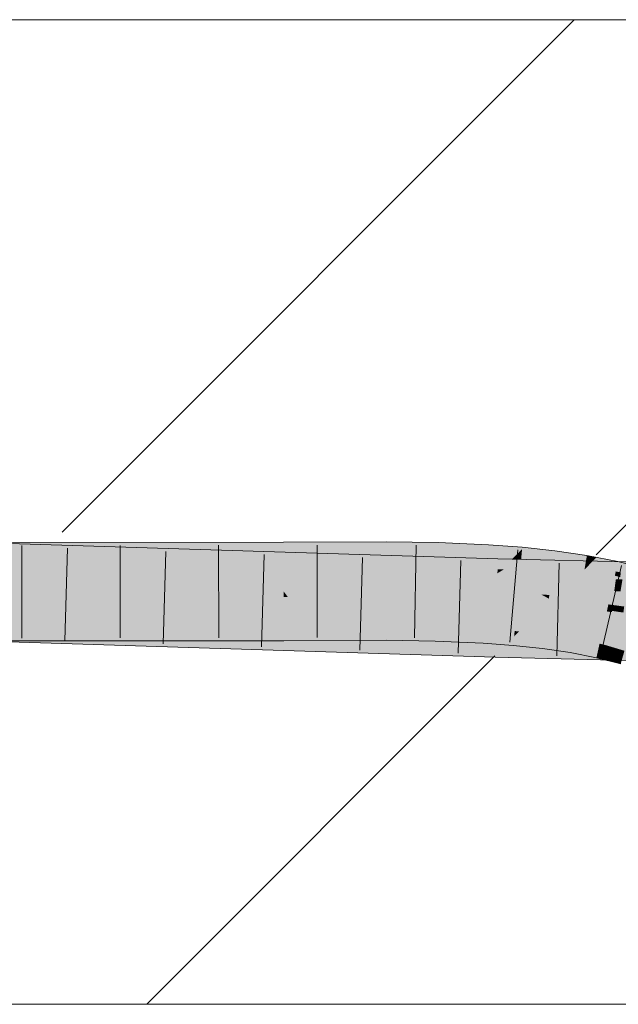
# Model space of a CAD drawing. Extents: x -720 to 300, y 62 to 1162.
# Tile 174 of 256: x 209.9 to 211.43, y 822.68 to 825.18. Entities that reach past the tile are written whole.
import ezdxf
from ezdxf.lldxf.tags import DXFTag

# ---------------------------------------------------------------- set-up
doc = ezdxf.new("R2010")
doc.units = 0
doc.layers.get('0').update_dxf_attribs({"lineweight": 13})
doc.layers.add('E_Detail_Linie_Text_Bem', color=7, linetype='Continuous', lineweight=13)
for name, color, linetype, lineweight, true_color in [('E_Detail_Wandschraffur', 7, 'Continuous', 5, 0xc0c0c0), ('E_Leerrohr 25-A06G942U8I', 7, 'Continuous', 9, 0xff8000), ('E_Leerrohr 25-Shading', 7, 'Continuous', 9, 0xff8000)]:
    doc.layers.add(name, color=color, linetype=linetype, lineweight=lineweight, true_color=true_color)
tags = doc.linetypes.add('fein_strichliert', pattern=[4, 1, -2, 1]).pattern_tags.tags
tags[8:9] = [DXFTag(74, 4), DXFTag(75, 0), DXFTag(340, '0'), DXFTag(46, 0.0), DXFTag(50, 0.0), DXFTag(44, 0.0), DXFTag(45, 0.0)]
tags[6:7] = [DXFTag(74, 4), DXFTag(75, 0), DXFTag(340, '0'), DXFTag(46, 0.0), DXFTag(50, 0.0), DXFTag(44, 0.0), DXFTag(45, 0.0)]
tags[4:5] = [DXFTag(74, 4), DXFTag(75, 0), DXFTag(340, '0'), DXFTag(46, 0.0), DXFTag(50, 0.0), DXFTag(44, 0.0), DXFTag(45, 0.0)]

# ---------------------------------------------------------------- blocks, each defined once
blk = doc.blocks.new('Shading-A06G93Y98I', base_point=(164.3113, 821.6645))
at = {"layer": 'E_Leerrohr 25-Shading', "color": 43, "true_color": 0xd7ab7f}
for points in [[(209.8032, 823.8411), (211.1198, 823.8109), (209.8034, 823.8526), (211.1198, 823.8113)], [(209.8874, 823.8415), (210.5755, 823.8447), (209.8876, 823.8527), (210.5755, 823.8533)], [(210.8363, 823.8467), (210.8364, 823.8546), (210.5755, 823.8447), (210.5755, 823.8533)], [(210.9678, 823.8454), (210.968, 823.8525), (210.8363, 823.8467), (210.8364, 823.8546)], [(211.0961, 823.8411), (211.0964, 823.8469), (210.9678, 823.8454), (210.968, 823.8525)], [(209.9176, 823.8156), (210.8291, 823.812), (209.6927, 823.8234), (209.6927, 823.8259)], [(209.7948, 823.8195), (210.5756, 823.8227), (209.7949, 823.8245), (210.5756, 823.8276)], [(209.8029, 823.8246), (210.8291, 823.812), (209.8032, 823.8411), (211.1198, 823.8109)], [(209.8871, 823.8249), (210.5756, 823.8276), (209.8872, 823.8297), (210.5755, 823.8447)], [(209.8872, 823.8297), (210.5755, 823.8447), (209.8874, 823.8415)], [(210.8363, 823.8291), (210.8363, 823.8467), (210.5756, 823.8276), (210.5755, 823.8447)], [(210.8363, 823.825), (210.8363, 823.8291), (210.5756, 823.8227), (210.5756, 823.8276)], [(210.9673, 823.8285), (210.9678, 823.8454), (210.8363, 823.8291), (210.8363, 823.8467)], [(210.9671, 823.8228), (210.9673, 823.8285), (210.8363, 823.825), (210.8363, 823.8291)], [(211.0947, 823.8165), (211.0953, 823.8262), (210.9671, 823.8228), (210.9673, 823.8285)], [(211.0953, 823.8262), (211.0961, 823.8411), (210.9673, 823.8285), (210.9678, 823.8454)], [(211.1567, 823.811), (211.1692, 823.8237), (211.0947, 823.8165), (211.0953, 823.8262)], [(211.1692, 823.8237), (211.1814, 823.836), (211.0953, 823.8262), (211.0961, 823.8411)], [(211.1814, 823.836), (211.1818, 823.8405), (211.0961, 823.8411), (211.0964, 823.8469)], [(211.1802, 823.8233), (211.1814, 823.836), (211.1692, 823.8237)], [(211.2645, 823.8287), (211.1814, 823.836), (211.2633, 823.8191), (211.1802, 823.8233)], [(211.2645, 823.8287), (211.2648, 823.8315), (211.1814, 823.836), (211.1818, 823.8405)], [(211.3459, 823.8188), (211.2645, 823.8287), (211.345, 823.8134), (211.2633, 823.8191)], [(211.3459, 823.8188), (211.346, 823.8196), (211.2645, 823.8287), (211.2648, 823.8315)], [(209.6926, 823.8214), (209.6925, 823.8195), (211.1191, 823.7846), (211.1188, 823.7747)], [(209.6927, 823.8234), (209.6926, 823.8214), (209.9176, 823.8156)], [(210.5756, 823.8199), (209.7948, 823.8185), (210.5756, 823.8167), (209.7948, 823.816)], [(210.5756, 823.8227), (209.8871, 823.8199), (210.5756, 823.8199), (209.887, 823.8187)], [(211.1191, 823.7846), (211.1198, 823.8085), (209.9176, 823.8156), (210.8291, 823.812)], [(210.5756, 823.8227), (210.5756, 823.8199), (210.8363, 823.825), (210.8363, 823.8212)], [(210.5756, 823.8199), (210.5756, 823.8167), (210.8363, 823.8212), (210.8363, 823.818)], [(211.1198, 823.8085), (211.1198, 823.8109), (210.8291, 823.812)], [(210.8363, 823.825), (210.8363, 823.8212), (210.9671, 823.8228), (210.9671, 823.8196)], [(210.8363, 823.8212), (210.8363, 823.818), (210.9671, 823.8196), (210.9669, 823.8159)], [(210.9671, 823.8196), (210.9669, 823.8159), (211.0946, 823.8149), (211.0944, 823.8103)], [(210.9671, 823.8228), (210.9671, 823.8196), (211.0947, 823.8165), (211.0946, 823.8149)], [(211.0946, 823.8149), (211.0944, 823.8103), (211.179, 823.8096), (211.1785, 823.804)], [(211.0947, 823.8165), (211.0946, 823.8149), (211.1567, 823.811)], [(211.1198, 823.8085), (211.1191, 823.7846), (211.1748, 823.808), (211.1349, 823.7843)], [(211.1781, 823.8099), (211.1198, 823.8113), (211.1198, 823.8109)], [(211.1781, 823.8099), (211.1198, 823.8109), (211.1748, 823.808), (211.1198, 823.8085)], [(211.1349, 823.7843), (211.3046, 823.8069), (211.1748, 823.808)], [(211.4258, 823.804), (211.3046, 823.8069), (211.4229, 823.783), (211.1349, 823.7843)], [(211.179, 823.8096), (211.1802, 823.8233), (211.1567, 823.811), (211.1692, 823.8237)], [(211.3046, 823.8069), (211.1781, 823.8099), (211.1748, 823.808)], [(211.179, 823.8096), (211.1785, 823.804), (211.2611, 823.8022), (211.2602, 823.7952)], [(211.1802, 823.8233), (211.179, 823.8096), (211.2633, 823.8191), (211.2611, 823.8022)], [(211.2611, 823.8022), (211.2602, 823.7952), (211.3413, 823.7922), (211.3399, 823.7835)], [(211.2633, 823.8191), (211.2611, 823.8022), (211.345, 823.8134), (211.3413, 823.7922)], [(211.345, 823.8134), (211.3413, 823.7922), (211.3665, 823.8114), (211.3473, 823.7913)], [(211.3699, 823.8149), (211.3459, 823.8188), (211.3665, 823.8114), (211.345, 823.8134)], [(211.3699, 823.8149), (211.346, 823.8196), (211.3459, 823.8188)], [(211.425, 823.8041), (211.4075, 823.8076), (211.3473, 823.7913), (211.3665, 823.8114)], [(211.425, 823.8041), (211.3473, 823.7913), (211.4195, 823.7793)], [(211.4075, 823.8076), (211.3699, 823.8149), (211.3665, 823.8114)], [(211.4195, 823.7793), (211.4525, 823.7722), (211.425, 823.8041), (211.4558, 823.7963)], [(211.5584, 823.8008), (211.4258, 823.804), (211.5526, 823.7823), (211.4229, 823.783)], [(211.1191, 823.7846), (211.1188, 823.7747), (211.1349, 823.7843)], [(211.5412, 823.7701), (211.6304, 823.7746), (211.1188, 823.7747), (211.1349, 823.7843)], [(211.4229, 823.783), (211.1349, 823.7843), (211.4223, 823.7787)], [(211.3413, 823.7922), (211.3399, 823.7835), (211.3473, 823.7913)], [(211.3473, 823.7913), (211.3399, 823.7835), (211.4195, 823.7793), (211.417, 823.7684)], [(211.4323, 823.7765), (211.4195, 823.7793), (211.4307, 823.7649), (211.417, 823.7684)], [(211.5506, 823.7762), (211.5526, 823.7823), (211.4223, 823.7787), (211.4229, 823.783)], [(211.5412, 823.7701), (211.1188, 823.7747), (211.4208, 823.7675)], [(211.4667, 823.7664), (211.5412, 823.7701), (211.4208, 823.7675)], [(209.6856, 823.6062), (211.1129, 823.5614), (209.6863, 823.6279), (211.1134, 823.5779)], [(209.6863, 823.6279), (211.1134, 823.5779), (209.6866, 823.6382), (211.1137, 823.5917)], [(209.6866, 823.6382), (211.1137, 823.5917), (209.6867, 823.6422), (211.1139, 823.5976)], [(209.8001, 823.6386), (211.1139, 823.5976), (209.8001, 823.6392), (211.1139, 823.598)], [(209.8836, 823.6027), (210.5759, 823.6033), (209.8839, 823.6243), (210.5759, 823.6271)], [(209.8839, 823.6243), (210.5759, 823.6271), (209.8841, 823.6351), (210.5758, 823.6395)], [(209.8842, 823.6393), (209.8841, 823.6351), (210.5758, 823.64), (210.5758, 823.6395)], [(210.5759, 823.6271), (210.6418, 823.6276), (210.5758, 823.64), (210.642, 823.6403)], [(210.5759, 823.6271), (210.5759, 823.6033), (210.6418, 823.6276), (210.6416, 823.6036)], [(210.6416, 823.6036), (210.8358, 823.6046), (210.6418, 823.6276), (210.8359, 823.6293)], [(210.6418, 823.6276), (210.8359, 823.6293), (210.642, 823.6403), (210.8359, 823.6412)], [(210.8358, 823.6046), (210.9606, 823.6025), (210.8359, 823.6293), (210.9613, 823.6272)], [(210.8359, 823.6293), (210.9613, 823.6272), (210.8359, 823.6412), (210.9617, 823.6386)], [(210.9617, 823.6386), (210.9617, 823.6392), (210.8359, 823.6412)], [(210.9606, 823.6025), (211.0825, 823.5972), (210.9613, 823.6272), (211.0838, 823.6211)], [(210.9613, 823.6272), (211.0838, 823.6211), (210.9617, 823.6386), (211.0844, 823.632)], [(210.9617, 823.6386), (211.0844, 823.632), (210.9617, 823.6392), (211.0845, 823.6331)], [(211.0845, 823.6331), (211.0845, 823.6338), (210.9617, 823.6392)], [(211.0838, 823.6211), (211.1612, 823.6143), (211.0844, 823.632), (211.1622, 823.6249)], [(211.0844, 823.632), (211.1622, 823.6249), (211.0845, 823.6331), (211.1623, 823.6263)], [(211.1623, 823.6263), (211.1625, 823.628), (211.0845, 823.6331), (211.0845, 823.6338)], [(211.1612, 823.6143), (211.1735, 823.6268), (211.1625, 823.628)], [(211.1735, 823.6268), (211.1706, 823.6238), (211.2379, 823.6188), (211.2374, 823.6151)], [(211.2379, 823.6188), (211.238, 823.6199), (211.1735, 823.6268)], [(211.0825, 823.5972), (211.1591, 823.5915), (211.0838, 823.6211), (211.1612, 823.6143)], [(211.1591, 823.5915), (211.2334, 823.5836), (211.1612, 823.6143), (211.2361, 823.6048)], [(211.1706, 823.6238), (211.1612, 823.6143), (211.2374, 823.6151), (211.2361, 823.6048)], [(211.2334, 823.5836), (211.3039, 823.5732), (211.2361, 823.6048), (211.3072, 823.5923)], [(211.2374, 823.6151), (211.2361, 823.6048), (211.3089, 823.6023), (211.3072, 823.5923)], [(211.2379, 823.6188), (211.2374, 823.6151), (211.3096, 823.6064), (211.3089, 823.6023)], [(211.2379, 823.6188), (211.3096, 823.6064), (211.238, 823.6199), (211.31, 823.6087)], [(211.31, 823.6087), (211.3101, 823.6093), (211.238, 823.6199)], [(211.3089, 823.6023), (211.3072, 823.5923), (211.3761, 823.5863), (211.374, 823.5768)], [(211.3096, 823.6064), (211.3089, 823.6023), (211.3771, 823.5908), (211.3761, 823.5863)], [(211.3096, 823.6064), (211.3771, 823.5908), (211.31, 823.6087), (211.3779, 823.5942)], [(211.31, 823.6087), (211.3779, 823.5942), (211.3101, 823.6093), (211.3781, 823.5953)], [(211.3781, 823.5953), (211.3783, 823.5959), (211.3101, 823.6093)], [(211.3659, 823.5714), (211.1134, 823.5779), (211.3655, 823.5553), (211.1129, 823.5614)], [(211.3663, 823.5858), (211.1137, 823.5917), (211.3659, 823.5714), (211.1134, 823.5779)], [(211.3665, 823.5919), (211.1139, 823.598), (211.3663, 823.5858), (211.1137, 823.5917)], [(211.3039, 823.5732), (211.3703, 823.5602), (211.3072, 823.5923), (211.374, 823.5768)], [(211.8101, 823.5597), (211.8156, 823.5751), (211.3659, 823.5714), (211.3663, 823.5858)], [(211.7825, 823.5759), (211.7972, 823.5815), (211.3663, 823.5858), (211.3665, 823.5919)], [(211.374, 823.5768), (211.3703, 823.5602), (211.3951, 823.5703), (211.3929, 823.5544)], [(211.3771, 823.5908), (211.374, 823.5768), (211.3971, 823.5847), (211.3951, 823.5703)], [(211.3779, 823.5942), (211.3771, 823.5908), (211.3894, 823.5909)], [(211.3971, 823.5847), (211.3976, 823.5885), (211.3771, 823.5908), (211.3894, 823.5909)], [(211.3783, 823.5959), (211.3779, 823.5942), (211.398, 823.5909), (211.3894, 823.5909)], [(211.3976, 823.5885), (211.398, 823.5909), (211.3894, 823.5909)], [(211.3971, 823.5847), (211.3951, 823.5703), (211.4249, 823.5762), (211.4229, 823.5618)], [(211.4258, 823.5825), (211.398, 823.5909), (211.4249, 823.5762), (211.3971, 823.5847)], [(211.398, 823.5909), (211.4415, 823.5778), (211.426, 823.5838), (211.4419, 823.579)], [(211.4229, 823.5618), (211.4357, 823.5578), (211.4249, 823.5762), (211.4398, 823.5717)], [(211.4415, 823.5778), (211.4258, 823.5825), (211.4398, 823.5717), (211.4249, 823.5762)], [(211.3655, 823.5553), (211.8836, 823.5428), (211.3659, 823.5714), (211.8502, 823.5587)], [(211.3951, 823.5703), (211.3929, 823.5544), (211.4229, 823.5618), (211.4209, 823.5473)], [(211.4209, 823.5473), (211.4319, 823.5445), (211.4229, 823.5618), (211.4357, 823.5578)]]:
    blk.add_solid(points, dxfattribs=at)
at = {"layer": 'E_Leerrohr 25-Shading', "color": 31, "true_color": 0xfabd7f}
for points in [[(211.1187, 823.7703), (211.1188, 823.7747), (209.6925, 823.8195)], [(209.7948, 823.816), (210.5756, 823.7839), (209.8028, 823.816), (210.5756, 823.7866)], [(209.802, 823.7645), (211.1177, 823.7348), (209.8028, 823.8157), (211.1187, 823.7703)], [(210.5756, 823.7866), (210.5756, 823.8167), (209.8028, 823.816)], [(209.8862, 823.764), (210.5757, 823.7595), (209.8869, 823.8122), (210.5756, 823.7839)], [(210.8362, 823.7764), (210.8363, 823.818), (210.5756, 823.7866), (210.5756, 823.8167)], [(210.9656, 823.772), (210.9669, 823.8159), (210.8362, 823.7764), (210.8363, 823.818)], [(211.092, 823.7683), (211.0944, 823.8103), (210.9656, 823.772), (210.9669, 823.8159)], [(211.175, 823.7665), (211.1785, 823.804), (211.092, 823.7683), (211.0944, 823.8103)], [(211.2564, 823.7652), (211.2602, 823.7952), (211.175, 823.7665), (211.1785, 823.804)], [(210.5756, 823.7839), (210.8362, 823.7729), (210.5756, 823.7866), (210.8362, 823.7764)], [(210.5757, 823.7595), (210.8362, 823.7584), (210.5756, 823.7839), (210.8362, 823.7729)], [(210.8362, 823.7729), (210.9655, 823.7681), (210.8362, 823.7764), (210.9656, 823.772)], [(211.3369, 823.7665), (211.3399, 823.7835), (211.2566, 823.7664), (211.2602, 823.7952)], [(211.4162, 823.7647), (211.417, 823.7684), (211.3366, 823.7646), (211.3399, 823.7835)], [(209.6908, 823.767), (209.69, 823.742), (211.1177, 823.7348), (211.1168, 823.7015)], [(210.5757, 823.7595), (209.8862, 823.764), (210.5757, 823.7294), (209.8858, 823.7378)], [(210.5757, 823.7283), (210.8361, 823.7296), (210.5757, 823.7595), (210.8362, 823.7584)], [(210.8362, 823.7584), (210.8361, 823.7296), (210.9652, 823.7564), (210.9644, 823.7288)], [(210.8362, 823.7584), (210.9652, 823.7564), (210.8362, 823.7729), (210.9655, 823.7681)], [(210.9652, 823.7564), (210.9644, 823.7288), (211.0912, 823.7528), (211.0897, 823.7264)], [(210.9652, 823.7564), (211.0912, 823.7528), (210.9655, 823.7681), (211.0918, 823.764)], [(210.9655, 823.7681), (211.0918, 823.764), (210.9656, 823.772), (211.092, 823.7683)], [(211.0894, 823.722), (211.1705, 823.716), (211.0912, 823.7528), (211.1735, 823.7491)], [(211.0912, 823.7528), (211.1735, 823.7491), (211.0918, 823.764), (211.1746, 823.7619)], [(211.0918, 823.764), (211.1746, 823.7619), (211.092, 823.7683), (211.175, 823.7665)], [(211.4197, 823.7595), (211.1187, 823.7703), (211.4156, 823.7292), (211.1177, 823.7348)], [(211.4198, 823.7595), (211.4205, 823.7648), (211.1187, 823.7703), (211.1188, 823.7747)], [(211.4205, 823.7648), (211.4208, 823.7675), (211.1188, 823.7747)], [(211.1735, 823.7491), (211.2538, 823.7443), (211.1746, 823.7619), (211.2558, 823.7604)], [(211.1746, 823.7619), (211.2558, 823.7604), (211.175, 823.7665), (211.2564, 823.7652)], [(211.2538, 823.7443), (211.3321, 823.738), (211.2558, 823.7604), (211.3358, 823.7595)], [(211.2558, 823.7604), (211.3358, 823.7595), (211.2564, 823.7652), (211.3366, 823.7646)], [(211.2564, 823.7652), (211.3366, 823.7646), (211.2566, 823.7664), (211.3369, 823.7665)], [(211.3321, 823.738), (211.4084, 823.7301), (211.3358, 823.7595), (211.415, 823.7595)], [(211.3358, 823.7595), (211.415, 823.7595), (211.3366, 823.7646), (211.4162, 823.7647)], [(211.4084, 823.7301), (211.4507, 823.7598), (211.415, 823.7595)], [(211.4084, 823.7301), (211.4829, 823.7202), (211.4507, 823.7598), (211.4914, 823.7495)], [(211.4507, 823.7598), (211.417, 823.7684), (211.415, 823.7595)], [(211.4314, 823.7289), (211.4364, 823.7589), (211.4156, 823.7292), (211.4197, 823.7595)], [(211.4649, 823.7579), (211.4667, 823.7664), (211.4198, 823.7595), (211.4208, 823.7675)], [(211.1139, 823.598), (211.1164, 823.6863), (209.6868, 823.6428), (209.6896, 823.7311)], [(211.1168, 823.7015), (209.69, 823.742), (211.1164, 823.6874), (209.6897, 823.7325)], [(211.1164, 823.6863), (211.1164, 823.6874), (209.8015, 823.7276), (209.8855, 823.7263)], [(209.8856, 823.7261), (209.8842, 823.6393), (210.5757, 823.7147), (210.5758, 823.64)], [(209.8856, 823.7277), (210.5757, 823.7294), (209.8858, 823.7378)], [(210.5757, 823.7294), (209.8856, 823.7277), (210.5757, 823.7283)], [(209.8856, 823.7277), (210.5757, 823.717), (210.5757, 823.7283)], [(210.5757, 823.717), (209.8856, 823.7277), (210.5757, 823.7147), (209.8856, 823.7261)], [(210.5757, 823.7283), (210.8361, 823.7267), (210.6431, 823.7287)], [(210.8361, 823.7267), (210.5757, 823.7283), (210.8361, 823.7134), (210.5844, 823.7169)], [(210.5844, 823.7169), (210.5757, 823.7283), (210.5757, 823.717)], [(210.8361, 823.7267), (210.8361, 823.7296), (210.6431, 823.7287)], [(210.8361, 823.7296), (210.9643, 823.7275), (210.9644, 823.7288)], [(210.9642, 823.724), (210.9643, 823.7275), (210.8361, 823.7267), (210.8361, 823.7296)], [(210.8361, 823.7267), (210.8361, 823.7134), (210.9642, 823.724), (210.9638, 823.7104)], [(211.0893, 823.7197), (211.0894, 823.722), (210.9642, 823.724), (210.9643, 823.7275)], [(210.9644, 823.7288), (210.9643, 823.7275), (211.0897, 823.7264), (211.0894, 823.722)], [(211.4938, 823.7277), (211.1177, 823.7348), (211.4846, 823.6924), (211.1168, 823.7015)], [(211.2295, 823.7206), (211.1735, 823.7491), (211.1712, 823.7236)], [(211.2538, 823.7443), (211.1735, 823.7491), (211.2506, 823.7195), (211.2295, 823.7206)], [(211.3321, 823.738), (211.2538, 823.7443), (211.328, 823.7141), (211.2506, 823.7195)], [(211.3321, 823.738), (211.3262, 823.7038), (211.4084, 823.7301), (211.4007, 823.6956)], [(211.4458, 823.7252), (211.4084, 823.7301), (211.4409, 823.6901), (211.4007, 823.6956)], [(210.5757, 823.717), (210.5757, 823.7147), (210.5844, 823.7169), (210.5861, 823.7145)], [(210.5757, 823.7147), (210.5758, 823.6424), (210.5861, 823.7145), (210.642, 823.6403)], [(210.8361, 823.7134), (210.5844, 823.7169), (210.836, 823.7109), (210.5861, 823.7145)], [(210.5861, 823.7145), (210.642, 823.6403), (210.836, 823.7109), (210.8359, 823.6412)], [(210.836, 823.7109), (210.8359, 823.6412), (210.9637, 823.7077), (210.9617, 823.6392)], [(210.9638, 823.7104), (210.8361, 823.7134), (210.9637, 823.7077), (210.836, 823.7109)], [(210.9637, 823.7077), (210.9617, 823.6392), (211.0884, 823.7029), (211.0845, 823.6338)], [(211.0885, 823.7057), (210.9638, 823.7104), (211.0884, 823.7029), (210.9637, 823.7077)], [(210.9642, 823.724), (210.9638, 823.7104), (211.0893, 823.7197), (211.0885, 823.7057)], [(211.0884, 823.7029), (211.0845, 823.6338), (211.1689, 823.6985), (211.1625, 823.628)], [(211.1691, 823.7014), (211.0885, 823.7057), (211.1689, 823.6985), (211.0884, 823.7029)], [(211.0893, 823.7197), (211.0885, 823.7057), (211.1704, 823.7156), (211.1691, 823.7014)], [(211.1704, 823.7156), (211.1705, 823.716), (211.0893, 823.7197), (211.0894, 823.722)], [(211.4512, 823.6932), (211.1168, 823.7015), (211.4481, 823.6783), (211.1164, 823.6863)], [(211.1691, 823.7014), (211.1689, 823.6985), (211.2476, 823.6959), (211.2473, 823.693)], [(211.2476, 823.6959), (211.2491, 823.7075), (211.1691, 823.7014), (211.1705, 823.716)], [(211.1705, 823.716), (211.2495, 823.7104), (211.1708, 823.7201), (211.2387, 823.7159)], [(211.2495, 823.7104), (211.1705, 823.716), (211.1792, 823.715)], [(211.2387, 823.7159), (211.2295, 823.7206), (211.1708, 823.7201), (211.1712, 823.7236)], [(211.1792, 823.715), (211.2491, 823.7075), (211.2495, 823.7104)], [(211.2295, 823.7206), (211.2495, 823.7104), (211.2506, 823.7195)], [(211.3237, 823.6891), (211.325, 823.6964), (211.2476, 823.6959), (211.2491, 823.7075)], [(211.3262, 823.7038), (211.2495, 823.7104), (211.3252, 823.6979), (211.2491, 823.7075)], [(211.2491, 823.7075), (211.325, 823.6964), (211.3252, 823.6979)], [(211.2506, 823.7195), (211.2495, 823.7104), (211.328, 823.7141), (211.3262, 823.7038)], [(211.3262, 823.7038), (211.325, 823.6964), (211.4007, 823.6956), (211.3977, 823.6822)], [(211.5605, 823.6757), (211.1164, 823.6863), (211.7972, 823.5815), (211.1139, 823.598)], [(211.1689, 823.6985), (211.1625, 823.628), (211.2473, 823.693), (211.238, 823.6199)], [(211.3232, 823.6861), (211.2473, 823.693), (211.3109, 823.614), (211.2397, 823.6337)], [(211.2476, 823.6959), (211.2473, 823.693), (211.3237, 823.6891), (211.3232, 823.6861)], [(211.3967, 823.6777), (211.3232, 823.6861), (211.3783, 823.5959), (211.3109, 823.614)], [(211.3237, 823.6891), (211.3232, 823.6861), (211.3973, 823.6808), (211.3967, 823.6777)], [(211.3973, 823.6808), (211.3977, 823.6822), (211.3237, 823.6891), (211.325, 823.6964)], [(211.3967, 823.6777), (211.3783, 823.5959), (211.4098, 823.6758), (211.398, 823.5909)], [(211.4103, 823.679), (211.3973, 823.6808), (211.4098, 823.6758), (211.3967, 823.6777)], [(211.3977, 823.6822), (211.3973, 823.6808), (211.4103, 823.679)], [(211.4103, 823.679), (211.4124, 823.694), (211.3977, 823.6822), (211.4007, 823.6956)], [(211.4103, 823.679), (211.398, 823.5909), (211.4383, 823.6718), (211.426, 823.5838)], [(211.4124, 823.694), (211.4103, 823.679), (211.4409, 823.6901), (211.4398, 823.6821)], [(211.4398, 823.6821), (211.4103, 823.679), (211.4388, 823.6749)], [(211.4685, 823.6707), (211.4103, 823.679), (211.4676, 823.6676), (211.4383, 823.6718)], [(210.5758, 823.64), (210.642, 823.6403), (210.5758, 823.6424)], [(211.2397, 823.6337), (211.238, 823.6199), (211.3109, 823.614), (211.3101, 823.6093)], [(211.3109, 823.614), (211.3101, 823.6093), (211.3783, 823.5959)]]:
    blk.add_solid(points, dxfattribs=at)
blk = doc.blocks.new('Referenz-A06G94308I')
at = {"layer": 'E_Detail_Linie_Text_Bem', "linetype": 'Continuous', "ltscale": 0.13}
for p, q in [((182.4467, 825.1802), (242.4248, 825.1802)), ((242.4248, 822.6802), (194.4467, 822.6802))]:
    blk.add_line(p, q, dxfattribs=at)
at = {"layer": 'E_Detail_Wandschraffur', "linetype": 'fein_strichliert', "ltscale": 0.13}
blk.add_line((210.0124, 823.8789), (211.3136, 825.1802), dxfattribs=at)
at = {"layer": 'E_Detail_Wandschraffur', "linetype": 'ByBlock', "ltscale": 0.13}
for p, q in [((211.3694, 823.8217), (212.7279, 825.1802)), ((210.2279, 822.6802), (211.1123, 823.5646))]:
    blk.add_line(p, q, dxfattribs=at)
at = {"layer": 'E_Leerrohr 25-A06G942U8I', "linetype": 'Continuous', "ltscale": 0.13}
for p, q in [((210.5755, 823.8534), (208.6643, 823.8515)), ((211.1198, 823.8113), (209.6937, 823.856)), ((210.8364, 823.8546), (210.5755, 823.8534)), ((210.968, 823.8525), (210.8364, 823.8546)), ((211.0964, 823.8469), (210.968, 823.8525)), ((209.9106, 823.8452), (209.9103, 823.6102)), ((210.0267, 823.8381), (210.0193, 823.6032)), ((210.1605, 823.8454), (210.1604, 823.6104)), ((210.2765, 823.8303), (210.2693, 823.5954)), ((210.4103, 823.8457), (210.4105, 823.6107)), ((210.6604, 823.8463), (210.6605, 823.6113)), ((210.9126, 823.8459), (210.9083, 823.6109)), ((211.1818, 823.8405), (211.0964, 823.8469)), ((211.1702, 823.8338), (211.15, 823.5997)), ((211.2648, 823.8316), (211.1818, 823.8405)), ((211.346, 823.8196), (211.2648, 823.8316)), ((210.5262, 823.8224), (210.5192, 823.5875)), ((210.776, 823.8146), (210.7692, 823.5797)), ((211.0258, 823.8067), (211.0192, 823.5718)), ((212.5087, 823.7779), (211.1198, 823.8113)), ((211.2755, 823.8001), (211.2693, 823.5651)), ((211.425, 823.8041), (211.346, 823.8196)), ((211.5016, 823.7846), (211.425, 823.8041)), ((211.4338, 823.7942), (211.3804, 823.5653)), ((210.5759, 823.6034), (208.6628, 823.6015)), ((211.1129, 823.5614), (209.6856, 823.6062)), ((210.8358, 823.6046), (210.5759, 823.6034)), ((210.9606, 823.6026), (210.8358, 823.6046)), ((211.0825, 823.5973), (210.9606, 823.6026)), ((211.1591, 823.5915), (211.0825, 823.5973)), ((211.2334, 823.5835), (211.1591, 823.5915)), ((211.3039, 823.5732), (211.2334, 823.5835)), ((212.5044, 823.5279), (211.1129, 823.5614)), ((211.3703, 823.5602), (211.3039, 823.5732)), ((211.4319, 823.5445), (211.3703, 823.5602))]:
    blk.add_line(p, q, dxfattribs=at)

msp = doc.modelspace()

# ---------------------------------------------------------------- block references
at = {"color": 8, "lineweight": 25, "ltscale": 0.25, "true_color": 0x808080}
msp.add_blockref('Referenz-A06G94308I', (0, 0), dxfattribs=at)
msp.add_blockref('Shading-A06G93Y98I', (164.3113, 821.6645))

doc.saveas('drawing.dxf')
